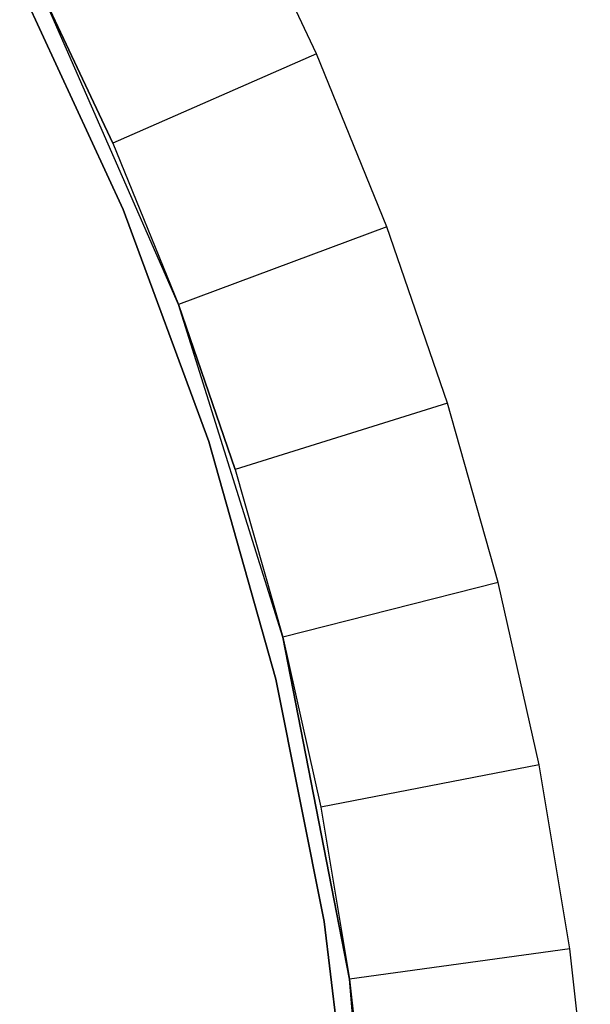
# Model space of a CAD drawing. Extents: x 1 to 115, y -55 to 55.
# Tile 53 of 86: x 81 to 86, y 4 to 13. Entities that reach past the tile are written whole.
import ezdxf

# ---------------------------------------------------------------- set-up
doc = ezdxf.new("R2010")
doc.units = 0
doc.header["$LTSCALE"] = 25.4
doc.layers.get('0').update_dxf_attribs({"linetype": 'CONTINUOUS'})

# ---------------------------------------------------------------- blocks, each defined once
blk = doc.blocks.new('NL2500025450_STL')
at = {"color": 0}
for p, q in [((83.4811, 12.2517, 213.8096), (82.7637, 13.7718, 213.8096)), ((83.4811, 12.2517, 213.8096), (82.7637, 13.7718, 213.8096)), ((80.81, 12.8706, 216.4157), (81.742, 10.8491, 216.4157)), ((81.742, 10.8491, 215.9157), (80.81, 12.8706, 215.9157)), ((80.81, 12.8706, 216.4157), (81.742, 10.8491, 216.4157)), ((81.742, 10.8491, 215.9157), (80.81, 12.8706, 215.9157)), ((80.9792, 12.8687, 215.8096), (81.6495, 11.4483, 215.8096)), ((81.6495, 11.4483, 215.8096), (80.9792, 12.8687, 217.8096)), ((81.6495, 11.4483, 215.8096), (80.9792, 12.8687, 217.8096)), ((82.2406, 9.9932, 217.8096), (80.9792, 12.8687, 217.8096)), ((82.2406, 9.9932, 217.8096), (80.9792, 12.8687, 217.8096)), ((80.9792, 12.8687, 215.8096), (81.6495, 11.4483, 215.8096)), ((83.4811, 12.2517, 213.8096), (81.6495, 11.4483, 215.8096)), ((83.4811, 12.2517, 213.8096), (81.6495, 11.4483, 215.8096)), ((84.1136, 10.6944, 213.8096), (83.4811, 12.2517, 213.8096)), ((84.1136, 10.6944, 213.8096), (83.4811, 12.2517, 213.8096)), ((81.6495, 11.4483, 215.8096), (82.2406, 9.9932, 217.8096)), ((81.6495, 11.4483, 215.8096), (82.2406, 9.9932, 215.8096)), ((81.6495, 11.4483, 215.8096), (82.2406, 9.9932, 217.8096)), ((81.6495, 11.4483, 215.8096), (82.2406, 9.9932, 215.8096)), ((81.742, 10.8491, 216.4157), (81.742, 10.8491, 215.9157)), ((81.742, 10.8491, 216.4157), (82.5125, 8.7606, 216.4157)), ((82.5125, 8.7606, 215.9157), (81.742, 10.8491, 215.9157)), ((81.742, 10.8491, 216.4157), (81.742, 10.8491, 215.9157)), ((81.742, 10.8491, 216.4157), (82.5125, 8.7606, 216.4157)), ((82.5125, 8.7606, 215.9157), (81.742, 10.8491, 215.9157)), ((84.1136, 10.6944, 213.8096), (82.2406, 9.9932, 215.8096)), ((84.1136, 10.6944, 213.8096), (82.2406, 9.9932, 215.8096)), ((84.6593, 9.1047, 213.8096), (84.1136, 10.6944, 213.8096)), ((84.6593, 9.1047, 213.8096), (84.1136, 10.6944, 213.8096)), ((82.2406, 9.9932, 215.8096), (82.2406, 9.9932, 217.8096)), ((82.2406, 9.9932, 215.8096), (82.2406, 9.9932, 217.8096)), ((82.2406, 9.9932, 215.8096), (82.7505, 8.5077, 215.8096)), ((82.7505, 8.5077, 215.8096), (82.2406, 9.9932, 217.8096)), ((82.7505, 8.5077, 215.8096), (82.2406, 9.9932, 217.8096)), ((83.1779, 6.9963, 217.8096), (82.2406, 9.9932, 217.8096)), ((83.1779, 6.9963, 217.8096), (82.2406, 9.9932, 217.8096)), ((82.2406, 9.9932, 215.8096), (82.7505, 8.5077, 215.8096)), ((84.6593, 9.1047, 213.8096), (82.7505, 8.5077, 215.8096)), ((84.6593, 9.1047, 213.8096), (82.7505, 8.5077, 215.8096)), ((85.1167, 7.4873, 213.8096), (84.6593, 9.1047, 213.8096)), ((85.1167, 7.4873, 213.8096), (84.6593, 9.1047, 213.8096)), ((82.5125, 8.7606, 216.4157), (82.5125, 8.7606, 215.9157)), ((82.5125, 8.7606, 216.4157), (83.1167, 6.6182, 216.4157)), ((83.1167, 6.6182, 215.9157), (82.5125, 8.7606, 215.9157)), ((82.5125, 8.7606, 216.4157), (82.5125, 8.7606, 215.9157)), ((82.5125, 8.7606, 216.4157), (83.1167, 6.6182, 216.4157)), ((83.1167, 6.6182, 215.9157), (82.5125, 8.7606, 215.9157)), ((82.7505, 8.5077, 215.8096), (83.1779, 6.9963, 217.8096)), ((82.7505, 8.5077, 215.8096), (83.1779, 6.9963, 217.8096)), ((82.7505, 8.5077, 215.8096), (83.1779, 6.9963, 215.8096)), ((82.7505, 8.5077, 215.8096), (83.1779, 6.9963, 215.8096)), ((85.1167, 7.4873, 213.8096), (83.1779, 6.9963, 215.8096)), ((85.1167, 7.4873, 213.8096), (83.1779, 6.9963, 215.8096)), ((85.4843, 5.8472, 213.8096), (85.1167, 7.4873, 213.8096)), ((85.4843, 5.8472, 213.8096), (85.1167, 7.4873, 213.8096)), ((83.1779, 6.9963, 215.8096), (83.1779, 6.9963, 217.8096)), ((83.1779, 6.9963, 215.8096), (83.1779, 6.9963, 217.8096)), ((83.1779, 6.9963, 215.8096), (83.7799, 3.9146, 217.8096)), ((83.7799, 3.9146, 217.8096), (83.1779, 6.9963, 217.8096)), ((83.1779, 6.9963, 215.8096), (83.7799, 3.9146, 217.8096)), ((83.1779, 6.9963, 215.8096), (83.5214, 5.4638, 215.8096)), ((83.7799, 3.9146, 217.8096), (83.1779, 6.9963, 217.8096)), ((83.1779, 6.9963, 215.8096), (83.5214, 5.4638, 215.8096)), ((83.1167, 6.6182, 216.4157), (83.1167, 6.6182, 215.9157)), ((83.1167, 6.6182, 216.4157), (83.551, 4.4349, 216.4157)), ((83.551, 4.4349, 215.9157), (83.1167, 6.6182, 215.9157)), ((83.1167, 6.6182, 216.4157), (83.1167, 6.6182, 215.9157)), ((83.1167, 6.6182, 216.4157), (83.551, 4.4349, 216.4157)), ((83.551, 4.4349, 215.9157), (83.1167, 6.6182, 215.9157)), ((85.4843, 5.8472, 213.8096), (83.5214, 5.4638, 215.8096)), ((85.4843, 5.8472, 213.8096), (83.5214, 5.4638, 215.8096)), ((85.7609, 4.1893, 213.8096), (85.4843, 5.8472, 213.8096)), ((85.7609, 4.1893, 213.8096), (85.4843, 5.8472, 213.8096)), ((83.5214, 5.4638, 215.8096), (83.7799, 3.9146, 217.8096)), ((83.5214, 5.4638, 215.8096), (83.7799, 3.9146, 215.8096)), ((83.5214, 5.4638, 215.8096), (83.7799, 3.9146, 217.8096)), ((83.5214, 5.4638, 215.8096), (83.7799, 3.9146, 215.8096)), ((83.551, 4.4349, 216.4157), (83.551, 4.4349, 215.9157)), ((83.551, 4.4349, 216.4157), (83.8126, 2.2243, 216.4157)), ((83.8126, 2.2243, 215.9157), (83.551, 4.4349, 215.9157)), ((83.551, 4.4349, 216.4157), (83.551, 4.4349, 215.9157)), ((83.551, 4.4349, 216.4157), (83.8126, 2.2243, 216.4157)), ((83.8126, 2.2243, 215.9157), (83.551, 4.4349, 215.9157)), ((85.7609, 4.1893, 213.8096), (83.7799, 3.9146, 215.8096)), ((85.7609, 4.1893, 213.8096), (83.7799, 3.9146, 215.8096)), ((85.9458, 2.5187, 213.8096), (85.7609, 4.1893, 213.8096)), ((85.9458, 2.5187, 213.8096), (85.7609, 4.1893, 213.8096)), ((83.7799, 3.9146, 215.8096), (83.7799, 3.9146, 217.8096)), ((83.7799, 3.9146, 215.8096), (83.7799, 3.9146, 217.8096)), ((83.7799, 3.9146, 215.8096), (83.9527, 2.3535, 215.8096)), ((83.9527, 2.3535, 215.8096), (83.7799, 3.9146, 217.8096)), ((83.9527, 2.3535, 215.8096), (83.7799, 3.9146, 217.8096)), ((84.0392, 0.7853, 217.8096), (83.7799, 3.9146, 217.8096)), ((84.0392, 0.7853, 217.8096), (83.7799, 3.9146, 217.8096)), ((83.7799, 3.9146, 215.8096), (83.9527, 2.3535, 215.8096))]:
    blk.add_line(p, q, dxfattribs=at)

msp = doc.modelspace()

# ---------------------------------------------------------------- block references
at = {"color": 0}
msp.add_blockref('NL2500025450_STL', (0, 0, 200), dxfattribs=at)

doc.saveas('drawing.dxf')
